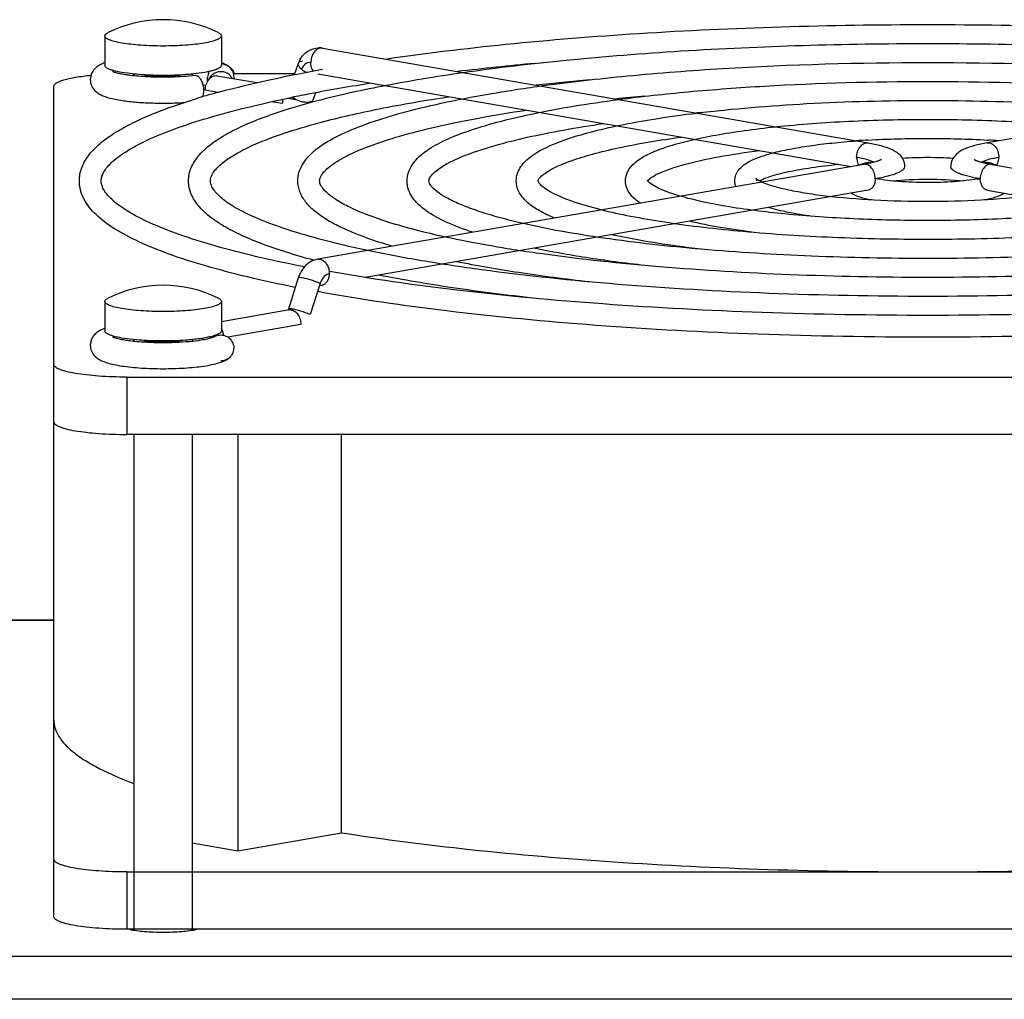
# Model space of a CAD drawing. Extents: x -1509 to 1181, y 8 to 1681.
# Tile 30 of 74: x -650 to -582, y 1061 to 1128. Entities that reach past the tile are written whole.
import ezdxf

# ---------------------------------------------------------------- set-up
doc = ezdxf.new("R2010")
doc.units = 0
doc.header["$LTSCALE"] = 65.395
doc.layers.get('0').update_dxf_attribs({"linetype": 'CONTINUOUS'})

msp = doc.modelspace()

# ---------------------------------------------------------------- linework, layer by layer
at = {"color": 6, "linetype": 'CONTINUOUS'}
for p, q in [((-644.072, 1126.891), (-644.072, 1124.872)), ((-636.072, 1126.891), (-636.072, 1124.872)), ((-629.137, 1126.053), (-591.661, 1119.545)), ((-546.007, 1126.053), (-583.483, 1119.545)), ((-631.058, 1124.233), (-630.779, 1125.013)), ((-642.072, 1124.271), (-642.072, 1124.17)), ((-638.072, 1124.271), (-638.072, 1124.17)), ((-635.239, 1124.303), (-631.033, 1124.303)), ((-629.445, 1124.28), (-592.832, 1117.922)), ((-629.269, 1124.575), (-629.12, 1124.602)), ((-640.108, 1124.075), (-640.072, 1124.075)), ((-636.382, 1124.16), (-633.63, 1123.682)), ((-647.572, 1066.419), (-647.572, 1123.435)), ((-629.762, 1122.508), (-629.591, 1122.988)), ((-637.837, 1122.571), (-637.754, 1122.596)), ((-591.969, 1118.072), (-629.445, 1111.564)), ((-583.175, 1118.072), (-545.699, 1111.564)), ((-591.661, 1116.299), (-626.2, 1110.301)), ((-583.483, 1116.299), (-548.944, 1110.301)), ((-630.789, 1110.272), (-631.468, 1108.137)), ((-644.072, 1108.658), (-644.072, 1106.639)), ((-636.072, 1108.658), (-636.072, 1106.639)), ((-631.404, 1108.073), (-636.072, 1107.262)), ((-642.072, 1106.038), (-642.072, 1105.938)), ((-638.072, 1106.038), (-638.072, 1105.937)), ((-642.572, 1103.465), (-532.572, 1103.465)), ((-532.572, 1099.526), (-642.572, 1099.526)), ((-642.072, 1099.526), (-642.072, 1065.55)), ((-638.072, 1099.526), (-638.072, 1065.55)), ((-634.948, 1099.526), (-634.948, 1070.945)), ((-627.824, 1072.182), (-627.824, 1099.526)), ((-711.572, 1086.792), (-647.572, 1086.792)), ((-634.948, 1070.945), (-627.824, 1072.182)), ((-638.072, 1071.487), (-634.948, 1070.945)), ((-642.572, 1069.49), (-532.572, 1069.49))]:
    msp.add_line(p, q, dxfattribs=at)
at = {"color": 2, "linetype": 'CONTINUOUS'}
for p, q in [((-637.012, 1123.777), (-637.012, 1124.05)), ((-635.212, 1124.091), (-635.212, 1123.957)), ((-636.304, 1123.012), (-637.172, 1123.163)), ((-631.887, 1122.245), (-632.622, 1122.372)), ((-631.483, 1122.617), (-630.983, 1122.53)), ((-629.295, 1109.889), (-629.974, 1107.754)), ((-631.218, 1108.064), (-631.193, 1108.141)), ((-630.614, 1107.075), (-635.627, 1106.205)), ((-636.097, 1106.565), (-635.974, 1106.587)), ((-532.572, 1065.55), (-642.572, 1065.55))]:
    msp.add_line(p, q, dxfattribs=at)
at = {"color": 9, "linetype": 'CONTINUOUS'}
for p, q in [((-642.572, 1103.465), (-642.572, 1099.526)), ((-647.572, 1086.747), (-713.918, 1086.747)), ((-642.572, 1069.49), (-642.572, 1065.55)), ((-711.572, 1063.697), (-512.572, 1063.697)), ((-512.572, 1060.743), (-711.572, 1060.743))]:
    msp.add_line(p, q, dxfattribs=at)
at = {"color": 6, "linetype": 'CONTINUOUS'}
for centre, radius, start, end in [((-640.072, 1119.505), 8.5, 63.63261, 116.36739), ((-629.379, 1124.661), 1.413, 80.13575, 90.56328), ((-637.134, 1122.099), 3.129, 69.03947, 70.1431), ((-629.045, 1124.396), 1.841, 151.77575, 160.39777), ((-629.121, 1124.435), 1.755, 151.05076, 151.70909), ((-595.625, 919.225), 206.645, 95.25109, 96.73673), ((-636.073, 1124.092), 0.861, 359.92242, 55.42903), ((-607.519, 1005.048), 119.989, 98.74869, 100.78796), ((-593.96, 939.008), 185.63, 95.2058, 96.33804), ((-622.706, 1073.174), 51.662, 105.01268, 106.93454), ((-638.475, 1116.86), 6.742, 78.52684, 80.25139), ((-611.375, 1025.437), 99.239, 100.80416, 101.55002), ((-592.309, 958.629), 164.776, 95.11178, 95.81396), ((-590.7, 978.115), 144.051, 94.9626, 95.08974), ((-588.142, 1060.354), 59.49, 93.40295, 94.17179), ((-587.05, 1059.619), 60.226, 85.83343, 86.59213), ((-590.406, 1112.334), 6.005, 103.81909, 105.7893), ((-584.775, 1112.194), 6.15, 74.42006, 76.30614), ((-585.732, 1126.1), 9.173, 279.95387, 280.69445), ((-640.072, 1101.272), 8.5, 63.63261, 116.36739), ((-643.008, 1103.86), 3.135, 109.84814, 110.17912), ((-640.072, 1128.538), 22.696, 269.58875, 270.25368)]:
    msp.add_arc(centre, radius, start, end, dxfattribs=at)
at = {"color": 2, "linetype": 'CONTINUOUS'}
for centre, radius, start, end in [((-640.595, 1139.004), 14.807, 263.97256, 264.19596), ((-639.548, 1139.004), 14.807, 275.80404, 276.02744), ((-640.072, 1135.612), 11.482, 269.2171, 270.7829), ((-630.605, 1122.243), 1.282, 166.63915, 179.93254), ((-627.987, 1109.473), 1.373, 158.4974, 162.37848), ((-629.212, 1110.221), 0.437, 275.903, 279.85542), ((-631.329, 1107.641), 0.438, 99.85852, 103.97436), ((-631.329, 1107.637), 0.442, 87.8903, 99.803), ((-637.035, 1106.215), 1.124, 23.92205, 31.01391), ((-640.595, 1120.771), 14.807, 263.97256, 264.19596), ((-639.548, 1120.771), 14.807, 275.80404, 276.02744), ((-638.921, 1106.376), 1.622, 347.93372, 351.49197), ((-637.78, 1110.226), 4.105, 283.7478, 285.91048), ((-636.142, 1105.477), 0.878, 116.80349, 121.22119), ((-637.189, 1106.155), 1.29, 7.74162, 10.48749), ((-640.072, 1117.379), 11.482, 269.2171, 270.7829), ((-636.073, 1105.449), 0.861, 304.56969, 0.07762)]:
    msp.add_arc(centre, radius, start, end, dxfattribs=at)
at = {"color": 6, "linetype": 'CONTINUOUS'}
for points, knots in [([(-624.815, 1125.303), (-622.068, 1125.706), (-616.27, 1126.401), (-607.204, 1127.127), (-597.54, 1127.572), (-587.572, 1127.723), (-577.604, 1127.572), (-567.94, 1127.127), (-558.874, 1126.401), (-553.076, 1125.706), (-550.329, 1125.303)], [0, 0, 0, 0, 0.111516, 0.234446, 0.365225, 0.5, 0.634775, 0.765554, 0.888484, 1, 1, 1, 1]), ([(-644.072, 1126.891), (-644.072, 1126.934), (-644.028, 1127.004), (-643.94, 1127.07), (-643.881, 1127.104), (-643.847, 1127.12)], [0, 0, 0, 0, 0.388933, 0.661387, 1, 1, 1, 1]), ([(-636.297, 1127.12), (-636.263, 1127.104), (-636.204, 1127.07), (-636.116, 1127.004), (-636.072, 1126.934), (-636.072, 1126.891)], [0, 0, 0, 0, 0.338613, 0.611067, 1, 1, 1, 1]), ([(-640.072, 1126.196), (-640.582, 1126.196), (-641.325, 1126.22), (-642.267, 1126.305), (-642.867, 1126.388), (-643.361, 1126.489), (-643.695, 1126.588), (-643.893, 1126.682), (-644.008, 1126.756), (-644.072, 1126.839), (-644.072, 1126.891)], [0, 0, 0, 0, 0.368681, 0.535858, 0.683237, 0.805629, 0.899182, 0.934564, 0.962501, 1, 1, 1, 1]), ([(-636.072, 1126.891), (-636.072, 1126.839), (-636.136, 1126.756), (-636.251, 1126.682), (-636.449, 1126.588), (-636.783, 1126.489), (-637.277, 1126.388), (-637.876, 1126.305), (-638.819, 1126.22), (-639.561, 1126.196), (-640.072, 1126.196)], [0, 0, 0, 0, 0.037499, 0.065436, 0.100818, 0.194371, 0.316763, 0.464142, 0.631319, 1, 1, 1, 1]), ([(-619.49, 1124.378), (-617.124, 1124.717), (-612.142, 1125.301), (-604.364, 1125.912), (-596.093, 1126.286), (-587.572, 1126.412), (-579.051, 1126.286), (-570.78, 1125.912), (-563.002, 1125.301), (-558.02, 1124.717), (-555.654, 1124.378)], [0, 0, 0, 0, 0.11202, 0.235032, 0.365595, 0.5, 0.634405, 0.764969, 0.88798, 1, 1, 1, 1]), ([(-630.657, 1125.284), (-630.532, 1125.51), (-630.174, 1125.914), (-629.65, 1126.071), (-629.393, 1126.074)], [0, 0, 0, 0, 0.501928, 1, 1, 1, 1]), ([(-644.071, 1125.043), (-644.18, 1125.004), (-644.4, 1124.911), (-644.721, 1124.7), (-644.996, 1124.359), (-645.072, 1124.049), (-645.072, 1123.887)], [0, 0, 0, 0, 0.213162, 0.437875, 0.702412, 1, 1, 1, 1]), ([(-635.584, 1124.801), (-635.69, 1124.874), (-635.856, 1124.941), (-636.026, 1124.957), (-636.07, 1124.958)], [0, 0, 0, 0, 0.747509, 1, 1, 1, 1]), ([(-635.584, 1124.801), (-635.618, 1124.825), (-635.755, 1124.911), (-635.903, 1124.978), (-636.015, 1125.021)], [0, 0, 0, 0, 0.25652, 1, 1, 1, 1]), ([(-614.158, 1123.452), (-612.174, 1123.727), (-608.01, 1124.2), (-599.15, 1124.877), (-587.572, 1125.197), (-575.994, 1124.877), (-567.134, 1124.2), (-562.97, 1123.727), (-560.986, 1123.452)], [0, 0, 0, 0, 0.11269, 0.235816, 0.5, 0.764184, 0.88731, 1, 1, 1, 1]), ([(-643.546, 1124.461), (-643.551, 1124.463), (-643.498, 1124.436), (-643.47, 1124.43), (-643.351, 1124.387), (-643.222, 1124.354), (-643.054, 1124.314), (-642.863, 1124.278), (-642.65, 1124.242), (-642.328, 1124.197), (-641.888, 1124.149), (-641.324, 1124.108), (-640.725, 1124.082), (-640.316, 1124.076), (-640.108, 1124.075)], [0, 0, 0, 0, 0.00423, 0.023819, 0.055299, 0.096414, 0.145665, 0.20198, 0.264506, 0.332517, 0.482413, 0.646777, 0.820879, 1, 1, 1, 1]), ([(-636.088, 1123.073), (-635.025, 1123.359), (-632.761, 1123.903), (-630.476, 1124.356), (-629.269, 1124.575)], [0, 0, 0, 0, 0.472777, 1, 1, 1, 1]), ([(-635.394, 1124.643), (-635.405, 1124.655), (-635.45, 1124.697), (-635.497, 1124.737), (-635.533, 1124.765)], [0, 0, 0, 0, 0.258242, 1, 1, 1, 1]), ([(-635.16, 1124.304), (-635.175, 1124.338), (-635.237, 1124.461), (-635.322, 1124.572), (-635.394, 1124.643)], [0, 0, 0, 0, 0.264232, 1, 1, 1, 1]), ([(-629.735, 1122.381), (-628.186, 1122.796), (-624.784, 1123.549), (-621.348, 1124.112), (-619.49, 1124.378)], [0, 0, 0, 0, 0.460664, 1, 1, 1, 1]), ([(-647.572, 1123.435), (-647.572, 1123.53), (-647.409, 1123.67), (-647.166, 1123.783), (-646.867, 1123.885), (-646.498, 1123.976), (-645.878, 1124.095), (-645.378, 1124.157), (-645.026, 1124.191)], [0, 0, 0, 0, 0.104687, 0.192698, 0.307069, 0.447075, 0.610955, 1, 1, 1, 1]), ([(-645.072, 1123.887), (-645.072, 1123.74), (-645.009, 1123.457), (-644.776, 1123.13), (-644.492, 1122.917), (-644.093, 1122.723), (-643.515, 1122.561), (-642.718, 1122.424), (-641.787, 1122.329), (-640.76, 1122.277), (-639.693, 1122.27), (-638.975, 1122.297), (-638.621, 1122.319)], [0, 0, 0, 0, 0.06176, 0.117781, 0.165773, 0.209803, 0.30388, 0.417411, 0.550571, 0.697609, 0.850392, 1, 1, 1, 1]), ([(-640.072, 1124.075), (-639.88, 1124.075), (-639.155, 1124.085), (-638.43, 1124.128), (-637.901, 1124.189)], [0, 0, 0, 0, 0.265005, 1, 1, 1, 1]), ([(-608.813, 1122.524), (-607.215, 1122.735), (-603.871, 1123.098), (-596.793, 1123.618), (-587.572, 1123.865), (-578.351, 1123.618), (-571.272, 1123.098), (-567.929, 1122.735), (-566.331, 1122.524)], [0, 0, 0, 0, 0.113603, 0.236875, 0.5, 0.763125, 0.886397, 1, 1, 1, 1]), ([(-630.822, 1116.937), (-630.822, 1117.152), (-630.751, 1117.586), (-630.458, 1118.18), (-630.024, 1118.711), (-629.246, 1119.381), (-627.949, 1120.129), (-626.028, 1120.912), (-623.659, 1121.642), (-620.856, 1122.319), (-617.642, 1122.936), (-615.36, 1123.286), (-614.158, 1123.452)], [0, 0, 0, 0, 0.034462, 0.069106, 0.105037, 0.143633, 0.233197, 0.343335, 0.475678, 0.630071, 0.805411, 1, 1, 1, 1]), ([(-645.822, 1116.937), (-645.822, 1117.241), (-645.703, 1117.864), (-645.22, 1118.704), (-644.5, 1119.456), (-643.571, 1120.147), (-642.436, 1120.799), (-640.533, 1121.683), (-638.957, 1122.227), (-637.837, 1122.571)], [0, 0, 0, 0, 0.088495, 0.179882, 0.278653, 0.389554, 0.515757, 0.659081, 1, 1, 1, 1]), ([(-644.322, 1116.937), (-644.322, 1117.023), (-644.297, 1117.211), (-644.177, 1117.506), (-643.963, 1117.832), (-643.484, 1118.351), (-642.567, 1119.021), (-641.104, 1119.793), (-639.208, 1120.562), (-636.9, 1121.311), (-634.204, 1122.029), (-632.271, 1122.457), (-631.245, 1122.667)], [0, 0, 0, 0, 0.017426, 0.038187, 0.06416, 0.096448, 0.181335, 0.293527, 0.432462, 0.597277, 0.786887, 1, 1, 1, 1]), ([(-638.322, 1116.937), (-638.322, 1117.244), (-638.187, 1117.873), (-637.654, 1118.701), (-636.875, 1119.425), (-635.878, 1120.086), (-634.661, 1120.708), (-633.221, 1121.301), (-631.557, 1121.869), (-630.366, 1122.212), (-629.735, 1122.381)], [0, 0, 0, 0, 0.08589, 0.174641, 0.271446, 0.381608, 0.508341, 0.653306, 0.817172, 1, 1, 1, 1]), ([(-634.934, 1118.87), (-634.585, 1119.064), (-633.802, 1119.445), (-631.937, 1120.189), (-629.062, 1121.053), (-625.018, 1121.966), (-622.054, 1122.475), (-620.457, 1122.719)], [0, 0, 0, 0, 0.079718, 0.173321, 0.400456, 0.677616, 1, 1, 1, 1]), ([(-623.322, 1116.937), (-623.322, 1117.132), (-623.257, 1117.524), (-622.989, 1118.055), (-622.599, 1118.521), (-621.91, 1119.1), (-620.773, 1119.739), (-619.098, 1120.403), (-617.04, 1121.018), (-614.608, 1121.584), (-611.826, 1122.098), (-609.852, 1122.387), (-608.813, 1122.524)], [0, 0, 0, 0, 0.035925, 0.071686, 0.108298, 0.147258, 0.237, 0.346932, 0.478822, 0.632512, 0.806835, 1, 1, 1, 1]), ([(-603.446, 1121.592), (-600.937, 1121.898), (-595.648, 1122.326), (-587.572, 1122.534), (-579.496, 1122.326), (-574.207, 1121.898), (-571.698, 1121.592)], [0, 0, 0, 0, 0.238404, 0.5, 0.761596, 1, 1, 1, 1]), ([(-629.322, 1116.937), (-629.322, 1117.078), (-629.213, 1117.331), (-628.949, 1117.651), (-628.591, 1117.966), (-628.103, 1118.301), (-627.212, 1118.799), (-625.78, 1119.402), (-623.705, 1120.069), (-621.2, 1120.704), (-618.3, 1121.293), (-616.233, 1121.633), (-615.14, 1121.796)], [0, 0, 0, 0, 0.027454, 0.050497, 0.081323, 0.119889, 0.166027, 0.280233, 0.422486, 0.591145, 0.784355, 1, 1, 1, 1]), ([(-615.822, 1116.937), (-615.822, 1117.113), (-615.762, 1117.463), (-615.519, 1117.932), (-615.17, 1118.333), (-614.569, 1118.821), (-613.59, 1119.349), (-612.159, 1119.893), (-610.408, 1120.392), (-608.345, 1120.849), (-605.991, 1121.258), (-604.323, 1121.485), (-603.446, 1121.592)], [0, 0, 0, 0, 0.037987, 0.075325, 0.112834, 0.152256, 0.242196, 0.351849, 0.483147, 0.635904, 0.808837, 1, 1, 1, 1]), ([(-598.03, 1120.652), (-596.358, 1120.828), (-592.873, 1121.08), (-587.572, 1121.202), (-582.271, 1121.08), (-578.786, 1120.828), (-577.114, 1120.652)], [0, 0, 0, 0, 0.240861, 0.499999, 0.759137, 1, 1, 1, 1]), ([(-621.822, 1116.937), (-621.822, 1117.032), (-621.736, 1117.211), (-621.535, 1117.45), (-621.241, 1117.703), (-620.834, 1117.977), (-620.081, 1118.389), (-618.865, 1118.889), (-617.102, 1119.444), (-614.971, 1119.97), (-612.504, 1120.458), (-610.747, 1120.738), (-609.818, 1120.872)], [0, 0, 0, 0, 0.021913, 0.043276, 0.073138, 0.111257, 0.157334, 0.27224, 0.415939, 0.586533, 0.781979, 1, 1, 1, 1]), ([(-608.322, 1116.937), (-608.322, 1117.095), (-608.266, 1117.407), (-608.044, 1117.814), (-607.734, 1118.15), (-607.218, 1118.545), (-606.394, 1118.962), (-605.201, 1119.384), (-603.749, 1119.766), (-602.047, 1120.11), (-600.114, 1120.412), (-598.747, 1120.576), (-598.03, 1120.652)], [0, 0, 0, 0, 0.041133, 0.080767, 0.119528, 0.159533, 0.249663, 0.358936, 0.489475, 0.640972, 0.8119, 1, 1, 1, 1]), ([(-614.322, 1116.937), (-614.322, 1116.95), (-614.311, 1116.997), (-614.202, 1117.181), (-613.824, 1117.508), (-613.072, 1117.928), (-611.95, 1118.376), (-610.495, 1118.817), (-607.984, 1119.413), (-605.938, 1119.747), (-604.486, 1119.946)], [0, 0, 0, 0, 0.003575, 0.01358, 0.060752, 0.144214, 0.260263, 0.406199, 0.579732, 1, 1, 1, 1]), ([(-600.822, 1116.937), (-600.822, 1117.081), (-600.767, 1117.36), (-600.557, 1117.709), (-600.279, 1117.979), (-599.84, 1118.277), (-599.158, 1118.579), (-598.184, 1118.876), (-597.01, 1119.137), (-595.646, 1119.363), (-594.111, 1119.551), (-593.032, 1119.645), (-592.47, 1119.686)], [0, 0, 0, 0, 0.04637, 0.089548, 0.130028, 0.170679, 0.260918, 0.369898, 0.499768, 0.649716, 0.817492, 1, 1, 1, 1]), ([(-591.673, 1119.739), (-590.308, 1119.82), (-587.572, 1119.895), (-584.836, 1119.82), (-583.47, 1119.739)], [0, 0, 0, 0, 0.500001, 1, 1, 1, 1]), ([(-591.661, 1119.545), (-591.365, 1119.494), (-590.828, 1119.384), (-590.195, 1119.181), (-589.765, 1118.956), (-589.469, 1118.722), (-589.224, 1118.377), (-589.157, 1118.078), (-589.157, 1117.922)], [0, 0, 0, 0, 0.278054, 0.508239, 0.614265, 0.726297, 0.855348, 1, 1, 1, 1]), ([(-583.483, 1119.545), (-583.779, 1119.494), (-584.315, 1119.384), (-584.949, 1119.181), (-585.378, 1118.956), (-585.675, 1118.722), (-585.92, 1118.377), (-585.987, 1118.078), (-585.987, 1117.922)], [0, 0, 0, 0, 0.278054, 0.508239, 0.614265, 0.726297, 0.855348, 1, 1, 1, 1]), ([(-636.822, 1116.937), (-636.822, 1117.238), (-636.563, 1117.638), (-636.163, 1118.034), (-635.675, 1118.432), (-635.246, 1118.697), (-634.934, 1118.87)], [0, 0, 0, 0, 0.324337, 0.457628, 0.614799, 1, 1, 1, 1]), ([(-606.712, 1117.034), (-606.613, 1117.124), (-606.332, 1117.311), (-605.796, 1117.571), (-605.067, 1117.842), (-603.771, 1118.226), (-601.775, 1118.648), (-600.07, 1118.899), (-599.13, 1119.016)], [0, 0, 0, 0, 0.050907, 0.127188, 0.226052, 0.345595, 0.640523, 1, 1, 1, 1]), ([(-590.761, 1118.399), (-590.758, 1118.402), (-590.745, 1118.411), (-590.761, 1118.402), (-590.776, 1118.393), (-590.81, 1118.376), (-590.854, 1118.356), (-590.911, 1118.333), (-590.978, 1118.309), (-591.087, 1118.272), (-591.245, 1118.226), (-591.46, 1118.172), (-591.704, 1118.12), (-591.878, 1118.088), (-591.969, 1118.072)], [0, 0, 0, 0, 0.011181, 0.014852, 0.031671, 0.060037, 0.09868, 0.146488, 0.202656, 0.266467, 0.414905, 0.588318, 0.78402, 1, 1, 1, 1]), ([(-591.841, 1118.165), (-591.803, 1118.174), (-591.644, 1118.212), (-591.485, 1118.245), (-591.363, 1118.267)], [0, 0, 0, 0, 0.238548, 1, 1, 1, 1]), ([(-589.323, 1118.502), (-588.74, 1118.539), (-587.572, 1118.572), (-586.403, 1118.539), (-585.82, 1118.502)], [0, 0, 0, 0, 0.5, 1, 1, 1, 1]), ([(-584.382, 1118.399), (-584.386, 1118.402), (-584.398, 1118.411), (-584.383, 1118.402), (-584.368, 1118.393), (-584.334, 1118.376), (-584.29, 1118.356), (-584.233, 1118.333), (-584.166, 1118.309), (-584.057, 1118.272), (-583.899, 1118.226), (-583.684, 1118.172), (-583.439, 1118.12), (-583.266, 1118.088), (-583.175, 1118.072)], [0, 0, 0, 0, 0.011181, 0.014852, 0.031671, 0.060037, 0.09868, 0.146488, 0.202656, 0.266467, 0.414905, 0.588318, 0.78402, 1, 1, 1, 1]), ([(-583.781, 1118.267), (-583.74, 1118.26), (-583.586, 1118.23), (-583.432, 1118.197), (-583.319, 1118.169)], [0, 0, 0, 0, 0.261106, 1, 1, 1, 1]), ([(-599.125, 1116.937), (-599.018, 1116.995), (-598.761, 1117.111), (-598.101, 1117.344), (-597.022, 1117.61), (-595.474, 1117.877), (-594.329, 1118.013), (-593.71, 1118.075)], [0, 0, 0, 0, 0.065676, 0.151931, 0.377631, 0.664115, 1, 1, 1, 1]), ([(-592.383, 1118), (-592.356, 1118.011), (-592.243, 1118.052), (-592.128, 1118.087), (-592.04, 1118.112)], [0, 0, 0, 0, 0.240444, 1, 1, 1, 1]), ([(-583.123, 1118.118), (-583.091, 1118.109), (-582.97, 1118.074), (-582.85, 1118.034), (-582.762, 1118.001)], [0, 0, 0, 0, 0.260651, 1, 1, 1, 1]), ([(-630.998, 1109.628), (-632.09, 1109.845), (-634.151, 1110.289), (-637.039, 1111.04), (-639.54, 1111.836), (-641.644, 1112.674), (-643.348, 1113.563), (-644.663, 1114.522), (-645.44, 1115.469), (-645.766, 1116.296), (-645.822, 1116.725), (-645.822, 1116.937)], [0, 0, 0, 0, 0.192403, 0.364617, 0.515893, 0.64604, 0.755772, 0.847444, 0.926238, 0.963256, 1, 1, 1, 1]), ([(-630.365, 1111.032), (-631.455, 1111.245), (-633.511, 1111.68), (-636.382, 1112.413), (-638.842, 1113.181), (-640.868, 1113.973), (-642.434, 1114.77), (-643.419, 1115.465), (-643.934, 1116.006), (-644.166, 1116.346), (-644.295, 1116.652), (-644.322, 1116.849), (-644.322, 1116.937)], [0, 0, 0, 0, 0.213135, 0.402944, 0.568033, 0.707235, 0.819614, 0.904535, 0.936755, 0.962537, 0.982984, 1, 1, 1, 1]), ([(-629.719, 1111.489), (-630.351, 1111.659), (-631.544, 1112.002), (-633.211, 1112.57), (-634.654, 1113.164), (-635.874, 1113.786), (-636.872, 1114.447), (-637.653, 1115.172), (-638.187, 1116), (-638.322, 1116.63), (-638.322, 1116.937)], [0, 0, 0, 0, 0.182871, 0.346773, 0.491763, 0.618507, 0.728665, 0.825445, 0.914156, 1, 1, 1, 1]), ([(-626.036, 1112.156), (-626.89, 1112.337), (-628.496, 1112.704), (-630.734, 1113.317), (-632.646, 1113.955), (-634.213, 1114.606), (-635.414, 1115.255), (-636.161, 1115.813), (-636.544, 1116.239), (-636.747, 1116.551), (-636.822, 1116.795), (-636.822, 1116.937)], [0, 0, 0, 0, 0.215069, 0.406209, 0.572136, 0.711736, 0.824042, 0.908278, 0.939832, 0.964805, 1, 1, 1, 1]), ([(-624.334, 1112.452), (-625.232, 1112.715), (-626.497, 1113.132), (-628.03, 1113.815), (-628.949, 1114.322), (-629.709, 1114.866), (-630.308, 1115.468), (-630.719, 1116.16), (-630.822, 1116.681), (-630.822, 1116.937)], [0, 0, 0, 0, 0.336678, 0.47849, 0.603687, 0.714288, 0.813843, 0.907645, 1, 1, 1, 1]), ([(-620.703, 1113.082), (-621.393, 1113.233), (-622.69, 1113.54), (-624.494, 1114.05), (-626.032, 1114.578), (-627.286, 1115.115), (-628.24, 1115.644), (-628.826, 1116.093), (-629.12, 1116.428), (-629.268, 1116.66), (-629.322, 1116.836), (-629.322, 1116.937)], [0, 0, 0, 0, 0.217883, 0.411254, 0.578814, 0.719381, 0.83181, 0.91501, 0.945433, 0.968896, 1, 1, 1, 1]), ([(-618.823, 1113.409), (-619.438, 1113.613), (-620.537, 1114.025), (-621.779, 1114.686), (-622.531, 1115.287), (-622.957, 1115.769), (-623.25, 1116.321), (-623.322, 1116.733), (-623.322, 1116.937)], [0, 0, 0, 0, 0.321412, 0.581631, 0.693342, 0.797385, 0.898558, 1, 1, 1, 1]), ([(-615.357, 1114.011), (-615.884, 1114.132), (-616.872, 1114.378), (-618.245, 1114.785), (-619.409, 1115.202), (-620.353, 1115.623), (-621.06, 1116.032), (-621.487, 1116.37), (-621.693, 1116.614), (-621.787, 1116.767), (-621.822, 1116.877), (-621.822, 1116.937)], [0, 0, 0, 0, 0.222465, 0.419472, 0.589683, 0.731784, 0.844338, 0.925746, 0.954315, 0.975328, 1, 1, 1, 1]), ([(-613.193, 1114.387), (-613.545, 1114.531), (-614.186, 1114.829), (-615.023, 1115.376), (-615.545, 1115.953), (-615.78, 1116.494), (-615.822, 1116.789), (-615.822, 1116.937)], [0, 0, 0, 0, 0.295313, 0.546419, 0.772581, 0.885178, 1, 1, 1, 1]), ([(-609.987, 1114.943), (-610.672, 1115.115), (-611.627, 1115.385), (-612.772, 1115.826), (-613.407, 1116.129), (-613.871, 1116.414), (-614.159, 1116.66), (-614.291, 1116.83), (-614.322, 1116.916), (-614.322, 1116.937)], [0, 0, 0, 0, 0.43518, 0.610457, 0.755387, 0.867976, 0.945668, 0.987, 1, 1, 1, 1]), ([(-607.3, 1115.41), (-607.435, 1115.497), (-607.69, 1115.685), (-608.022, 1116.029), (-608.261, 1116.449), (-608.322, 1116.773), (-608.322, 1116.937)], [0, 0, 0, 0, 0.252597, 0.495416, 0.74289, 1, 1, 1, 1]), ([(-606.782, 1116.912), (-606.79, 1116.92), (-606.802, 1116.936), (-606.815, 1116.951), (-606.83, 1116.983), (-606.822, 1116.957), (-606.822, 1116.947), (-606.822, 1116.937)], [0, 0, 0, 0, 0.28106, 0.484326, 0.670825, 0.744064, 1, 1, 1, 1]), ([(-606.805, 1116.935), (-606.8, 1116.942), (-606.772, 1116.977), (-606.739, 1117.009), (-606.712, 1117.034)], [0, 0, 0, 0, 0.182251, 1, 1, 1, 1]), ([(-604.563, 1115.885), (-604.85, 1115.969), (-605.363, 1116.134), (-606.028, 1116.406), (-606.487, 1116.658), (-606.714, 1116.832), (-606.782, 1116.912)], [0, 0, 0, 0, 0.363106, 0.656269, 0.872231, 1, 1, 1, 1]), ([(-600.752, 1116.546), (-600.764, 1116.577), (-600.804, 1116.703), (-600.822, 1116.837), (-600.822, 1116.937)], [0, 0, 0, 0, 0.244542, 1, 1, 1, 1]), ([(-599.327, 1117.069), (-599.336, 1117.076), (-599.351, 1117.091), (-599.358, 1117.096), (-599.368, 1117.108), (-599.365, 1117.103), (-599.358, 1117.093), (-599.347, 1117.071), (-599.335, 1117.036), (-599.325, 1116.99), (-599.322, 1116.956), (-599.322, 1116.937)], [0, 0, 0, 0, 0.140207, 0.219676, 0.235017, 0.236431, 0.286365, 0.39468, 0.556647, 0.761776, 1, 1, 1, 1]), ([(-598.966, 1116.858), (-599.043, 1116.894), (-599.168, 1116.958), (-599.285, 1117.034), (-599.327, 1117.069)], [0, 0, 0, 0, 0.608743, 1, 1, 1, 1]), ([(-576.178, 1116.858), (-576.407, 1116.752), (-576.969, 1116.554), (-577.952, 1116.306), (-579.177, 1116.078), (-581.179, 1115.802), (-584, 1115.576), (-587.572, 1115.485), (-591.143, 1115.576), (-593.965, 1115.802), (-595.966, 1116.078), (-597.191, 1116.306), (-598.174, 1116.554), (-598.737, 1116.752), (-598.966, 1116.858)], [0, 0, 0, 0, 0.032825, 0.077352, 0.131886, 0.194927, 0.340265, 0.499998, 0.659732, 0.80507, 0.868112, 0.922646, 0.967174, 1, 1, 1, 1]), ([(-584.146, 1117.065), (-584.674, 1116.973), (-585.846, 1116.853), (-587.655, 1116.798), (-589.449, 1116.863), (-590.601, 1116.99), (-591.114, 1117.087)], [0, 0, 0, 0, 0.230059, 0.504118, 0.776098, 1, 1, 1, 1]), ([(-590.051, 1116.937), (-589.228, 1117.022), (-587.572, 1117.089), (-585.916, 1117.022), (-585.093, 1116.937)], [0, 0, 0, 0, 0.499998, 1, 1, 1, 1]), ([(-570.581, 1115.885), (-571.048, 1115.748), (-572.08, 1115.493), (-574.467, 1115.039), (-577.968, 1114.603), (-582.603, 1114.286), (-587.572, 1114.177), (-592.541, 1114.286), (-597.175, 1114.603), (-600.677, 1115.039), (-603.064, 1115.493), (-604.096, 1115.748), (-604.563, 1115.885)], [0, 0, 0, 0, 0.042707, 0.093046, 0.212929, 0.351616, 0.5, 0.648384, 0.787071, 0.906954, 0.957293, 1, 1, 1, 1]), ([(-591.459, 1115.625), (-591.718, 1115.676), (-592.189, 1115.787), (-592.644, 1115.973), (-592.828, 1116.095)], [0, 0, 0, 0, 0.545417, 1, 1, 1, 1]), ([(-582.316, 1116.095), (-582.499, 1115.973), (-582.954, 1115.787), (-583.426, 1115.676), (-583.685, 1115.625)], [0, 0, 0, 0, 0.454577, 1, 1, 1, 1]), ([(-565.157, 1114.943), (-565.824, 1114.776), (-567.263, 1114.464), (-570.504, 1113.912), (-575.13, 1113.383), (-581.164, 1112.998), (-587.572, 1112.867), (-593.98, 1112.998), (-600.014, 1113.383), (-604.64, 1113.912), (-607.881, 1114.464), (-609.32, 1114.776), (-609.987, 1114.943)], [0, 0, 0, 0, 0.045733, 0.09793, 0.218613, 0.355212, 0.5, 0.644788, 0.781387, 0.90207, 0.954267, 1, 1, 1, 1]), ([(-595.495, 1114.501), (-596.05, 1114.578), (-597.067, 1114.743), (-598.072, 1114.975), (-598.523, 1115.107)], [0, 0, 0, 0, 0.543743, 1, 1, 1, 1]), ([(-599.351, 1113.375), (-600.175, 1113.478), (-601.71, 1113.699), (-603.232, 1114), (-603.932, 1114.168)], [0, 0, 0, 0, 0.535791, 1, 1, 1, 1]), ([(-559.786, 1114.011), (-560.644, 1113.813), (-562.477, 1113.444), (-566.551, 1112.791), (-572.29, 1112.165), (-579.721, 1111.711), (-587.572, 1111.557), (-595.423, 1111.711), (-602.854, 1112.165), (-608.593, 1112.791), (-612.667, 1113.444), (-614.5, 1113.813), (-615.357, 1114.011)], [0, 0, 0, 0, 0.047247, 0.100379, 0.221468, 0.357019, 0.5, 0.64298, 0.778531, 0.89962, 0.952753, 1, 1, 1, 1]), ([(-554.44, 1113.082), (-555.485, 1112.854), (-557.706, 1112.426), (-562.604, 1111.672), (-569.451, 1110.949), (-578.276, 1110.425), (-587.572, 1110.247), (-596.868, 1110.425), (-605.693, 1110.949), (-612.54, 1111.672), (-617.438, 1112.426), (-619.659, 1112.854), (-620.703, 1113.082)], [0, 0, 0, 0, 0.048159, 0.101857, 0.223192, 0.35811, 0.5, 0.64189, 0.776808, 0.898143, 0.951841, 1, 1, 1, 1]), ([(-603.162, 1112.248), (-604.255, 1112.378), (-606.304, 1112.657), (-608.339, 1113.031), (-609.284, 1113.238)], [0, 0, 0, 0, 0.532272, 1, 1, 1, 1]), ([(-549.107, 1112.156), (-550.337, 1111.897), (-552.943, 1111.411), (-558.661, 1110.554), (-566.612, 1109.733), (-576.831, 1109.138), (-587.572, 1108.937), (-598.313, 1109.138), (-608.532, 1109.733), (-616.483, 1110.554), (-622.201, 1111.411), (-624.807, 1111.897), (-626.036, 1112.156)], [0, 0, 0, 0, 0.04877, 0.102846, 0.224345, 0.35884, 0.5, 0.64116, 0.775655, 0.897154, 0.95123, 1, 1, 1, 1]), ([(-606.988, 1111.126), (-608.344, 1111.281), (-610.896, 1111.619), (-613.431, 1112.066), (-614.615, 1112.313)], [0, 0, 0, 0, 0.530243, 1, 1, 1, 1]), ([(-629.445, 1111.564), (-629.602, 1111.537), (-629.91, 1111.428), (-630.434, 1111.032), (-630.69, 1110.585), (-630.789, 1110.272)], [0, 0, 0, 0, 0.245411, 0.49315, 1, 1, 1, 1]), ([(-610.807, 1110.003), (-612.425, 1110.185), (-615.479, 1110.58), (-618.515, 1111.102), (-619.936, 1111.389)], [0, 0, 0, 0, 0.528964, 1, 1, 1, 1]), ([(-546.509, 1110.71), (-549.406, 1110.193), (-555.65, 1109.311), (-565.557, 1108.395), (-576.341, 1107.829), (-587.572, 1107.638), (-598.803, 1107.829), (-609.587, 1108.395), (-619.494, 1109.311), (-625.737, 1110.193), (-628.634, 1110.71)], [0, 0, 0, 0, 0.107089, 0.229311, 0.361987, 0.5, 0.638013, 0.770688, 0.89291, 1, 1, 1, 1]), ([(-614.529, 1108.87), (-616.427, 1109.08), (-620.014, 1109.535), (-623.579, 1110.135), (-625.252, 1110.465)], [0, 0, 0, 0, 0.528246, 1, 1, 1, 1]), ([(-644.072, 1108.658), (-644.072, 1108.701), (-644.028, 1108.771), (-643.94, 1108.837), (-643.881, 1108.871), (-643.847, 1108.887)], [0, 0, 0, 0, 0.388933, 0.661387, 1, 1, 1, 1]), ([(-636.297, 1108.887), (-636.263, 1108.871), (-636.204, 1108.837), (-636.116, 1108.771), (-636.072, 1108.701), (-636.072, 1108.658)], [0, 0, 0, 0, 0.338613, 0.611067, 1, 1, 1, 1]), ([(-545.67, 1109.337), (-548.614, 1108.797), (-554.969, 1107.877), (-565.07, 1106.924), (-576.086, 1106.335), (-587.572, 1106.135), (-599.057, 1106.335), (-610.074, 1106.924), (-620.174, 1107.877), (-626.53, 1108.797), (-629.473, 1109.337)], [0, 0, 0, 0, 0.106702, 0.228821, 0.361663, 0.499999, 0.638335, 0.771178, 0.893297, 1, 1, 1, 1]), ([(-640.072, 1107.963), (-640.582, 1107.963), (-641.325, 1107.987), (-642.267, 1108.072), (-642.867, 1108.155), (-643.361, 1108.256), (-643.695, 1108.355), (-643.893, 1108.449), (-644.008, 1108.523), (-644.072, 1108.606), (-644.072, 1108.658)], [0, 0, 0, 0, 0.368681, 0.535858, 0.683237, 0.805629, 0.899182, 0.934564, 0.962501, 1, 1, 1, 1]), ([(-636.072, 1108.658), (-636.072, 1108.606), (-636.136, 1108.523), (-636.251, 1108.449), (-636.449, 1108.355), (-636.783, 1108.256), (-637.277, 1108.155), (-637.876, 1108.072), (-638.819, 1107.987), (-639.561, 1107.963), (-640.072, 1107.963)], [0, 0, 0, 0, 0.037499, 0.065436, 0.100818, 0.194371, 0.316763, 0.464142, 0.631319, 1, 1, 1, 1]), ([(-644.089, 1106.803), (-644.196, 1106.764), (-644.413, 1106.671), (-644.729, 1106.459), (-644.998, 1106.12), (-645.072, 1105.814), (-645.072, 1105.654)], [0, 0, 0, 0, 0.212564, 0.437814, 0.702789, 1, 1, 1, 1]), ([(-643.545, 1106.227), (-643.546, 1106.227), (-643.549, 1106.229), (-643.544, 1106.226), (-643.523, 1106.217), (-643.466, 1106.193), (-643.373, 1106.162), (-643.243, 1106.126), (-643.086, 1106.089), (-642.903, 1106.052), (-642.698, 1106.017), (-642.389, 1105.971), (-641.964, 1105.923), (-641.418, 1105.88), (-640.836, 1105.852), (-640.437, 1105.844), (-640.235, 1105.843)], [0, 0, 0, 0, 0.001015, 0.001188, 0.004809, 0.023251, 0.053832, 0.094237, 0.142924, 0.198796, 0.260996, 0.328796, 0.478641, 0.643527, 0.818844, 1, 1, 1, 1]), ([(-639.971, 1105.842), (-639.634, 1105.844), (-638.985, 1105.861), (-638.08, 1105.928), (-637.337, 1106.027), (-636.906, 1106.119), (-636.735, 1106.174)], [0, 0, 0, 0, 0.310524, 0.596414, 0.835043, 1, 1, 1, 1]), ([(-636.735, 1106.174), (-636.722, 1106.178), (-636.681, 1106.192), (-636.641, 1106.207), (-636.614, 1106.219)], [0, 0, 0, 0, 0.322178, 1, 1, 1, 1]), ([(-636.614, 1106.219), (-636.611, 1106.221), (-636.608, 1106.222), (-636.595, 1106.229), (-636.597, 1106.228)], [0, 0, 0, 0, 0.57039, 1, 1, 1, 1]), ([(-645.072, 1105.654), (-645.072, 1105.454), (-644.955, 1105.076), (-644.567, 1104.716), (-644.14, 1104.512), (-643.683, 1104.374), (-643.164, 1104.265), (-642.336, 1104.143), (-641.173, 1104.052), (-639.718, 1104.03), (-638.302, 1104.093), (-637.217, 1104.217), (-636.477, 1104.37), (-636.159, 1104.465), (-636.015, 1104.52)], [0, 0, 0, 0, 0.061518, 0.113432, 0.158463, 0.205799, 0.259775, 0.321238, 0.462913, 0.617645, 0.768127, 0.898239, 0.952473, 1, 1, 1, 1]), ([(-636.015, 1104.52), (-635.903, 1104.563), (-635.755, 1104.63), (-635.618, 1104.716), (-635.584, 1104.74)], [0, 0, 0, 0, 0.743464, 1, 1, 1, 1]), ([(-642.572, 1103.465), (-642.897, 1103.465), (-643.535, 1103.476), (-644.462, 1103.524), (-645.316, 1103.601), (-646.066, 1103.705), (-646.61, 1103.815), (-646.97, 1103.918), (-647.18, 1103.993), (-647.348, 1104.073), (-647.492, 1104.165), (-647.572, 1104.269), (-647.572, 1104.334)], [0, 0, 0, 0, 0.187848, 0.368697, 0.535854, 0.683216, 0.805594, 0.856162, 0.899193, 0.934572, 0.962504, 1, 1, 1, 1]), ([(-647.572, 1100.394), (-647.572, 1100.33), (-647.492, 1100.226), (-647.348, 1100.134), (-647.18, 1100.054), (-646.97, 1099.979), (-646.61, 1099.876), (-646.066, 1099.766), (-645.316, 1099.662), (-644.462, 1099.585), (-643.535, 1099.537), (-642.897, 1099.526), (-642.572, 1099.526)], [0, 0, 0, 0, 0.037496, 0.065428, 0.100807, 0.143838, 0.194406, 0.316784, 0.464146, 0.631303, 0.812152, 1, 1, 1, 1]), ([(-647.572, 1079.908), (-647.572, 1079.719), (-647.507, 1079.321), (-647.228, 1078.748), (-646.777, 1078.188), (-646.159, 1077.637), (-645.373, 1077.095), (-644.023, 1076.338), (-642.886, 1075.858), (-642.074, 1075.552)], [0, 0, 0, 0, 0.077292, 0.161339, 0.25741, 0.368978, 0.498127, 0.646033, 1, 1, 1, 1]), ([(-627.824, 1072.182), (-624.898, 1071.722), (-618.679, 1070.933), (-608.91, 1070.109), (-598.423, 1069.603), (-591.229, 1069.49), (-587.572, 1069.49)], [0, 0, 0, 0, 0.220096, 0.465494, 0.72831, 1, 1, 1, 1]), ([(-587.572, 1069.49), (-583.915, 1069.49), (-576.721, 1069.603), (-566.234, 1070.109), (-556.464, 1070.933), (-550.246, 1071.722), (-547.32, 1072.182)], [0, 0, 0, 0, 0.27169, 0.534506, 0.779904, 1, 1, 1, 1]), ([(-642.572, 1069.49), (-642.897, 1069.49), (-643.535, 1069.5), (-644.462, 1069.548), (-645.316, 1069.626), (-646.066, 1069.729), (-646.61, 1069.839), (-646.97, 1069.942), (-647.18, 1070.017), (-647.348, 1070.097), (-647.492, 1070.189), (-647.572, 1070.293), (-647.572, 1070.358)], [0, 0, 0, 0, 0.187848, 0.368697, 0.535854, 0.683216, 0.805594, 0.856162, 0.899193, 0.934572, 0.962504, 1, 1, 1, 1])]:
    msp.add_open_spline(points, degree=3, knots=knots, dxfattribs=at)
at = {"color": 9, "linetype": 'CONTINUOUS'}
for points, knots in [([(-629.291, 1126.053), (-629.379, 1126.038), (-629.559, 1125.95), (-629.761, 1125.714), (-629.895, 1125.405), (-629.928, 1125.173), (-629.928, 1125.056)], [0, 0, 0, 0, 0.210945, 0.453831, 0.722859, 1, 1, 1, 1]), ([(-630.568, 1124.6), (-630.608, 1124.633), (-630.691, 1124.713), (-630.786, 1124.849), (-630.795, 1124.968), (-630.779, 1125.013)], [0, 0, 0, 0, 0.320046, 0.705775, 1, 1, 1, 1]), ([(-630.779, 1125.013), (-630.763, 1125.059), (-630.68, 1125.146), (-630.57, 1125.176), (-630.508, 1125.187)], [0, 0, 0, 0, 0.432389, 1, 1, 1, 1]), ([(-592.451, 1118.548), (-592.451, 1118.683), (-592.408, 1118.949), (-592.235, 1119.289), (-591.976, 1119.522), (-591.756, 1119.562), (-591.661, 1119.545)], [0, 0, 0, 0, 0.28588, 0.55832, 0.795625, 1, 1, 1, 1]), ([(-583.483, 1119.545), (-583.388, 1119.562), (-583.168, 1119.522), (-582.909, 1119.289), (-582.736, 1118.949), (-582.693, 1118.683), (-582.693, 1118.548)], [0, 0, 0, 0, 0.204375, 0.44168, 0.71412, 1, 1, 1, 1]), ([(-591.178, 1117.075), (-591.178, 1117.21), (-591.221, 1117.475), (-591.394, 1117.815), (-591.653, 1118.049), (-591.873, 1118.089), (-591.969, 1118.072)], [0, 0, 0, 0, 0.28588, 0.55832, 0.795625, 1, 1, 1, 1]), ([(-583.175, 1118.072), (-583.27, 1118.089), (-583.491, 1118.049), (-583.75, 1117.815), (-583.923, 1117.475), (-583.966, 1117.21), (-583.966, 1117.075)], [0, 0, 0, 0, 0.204375, 0.44168, 0.71412, 1, 1, 1, 1]), ([(-629.291, 1111.564), (-629.203, 1111.549), (-629.024, 1111.461), (-628.821, 1111.225), (-628.687, 1110.916), (-628.655, 1110.684), (-628.655, 1110.567)], [0, 0, 0, 0, 0.210945, 0.453831, 0.722859, 1, 1, 1, 1]), ([(-630.508, 1110.275), (-630.574, 1110.287), (-630.662, 1110.298), (-630.755, 1110.296), (-630.786, 1110.281), (-630.789, 1110.272)], [0, 0, 0, 0, 0.698602, 0.895903, 1, 1, 1, 1]), ([(-629.295, 1109.889), (-629.486, 1109.98), (-629.888, 1110.124), (-630.298, 1110.239), (-630.508, 1110.275)], [0, 0, 0, 0, 0.498857, 1, 1, 1, 1])]:
    msp.add_open_spline(points, degree=3, knots=knots, dxfattribs=at)
for points in [[(-629.137, 1126.053), (-629.188, 1126.062), (-629.241, 1126.062), (-629.291, 1126.053)], [(-629.445, 1111.564), (-629.395, 1111.573), (-629.342, 1111.573), (-629.291, 1111.564)]]:
    msp.add_open_spline(points, degree=3, dxfattribs=at)
at = {"color": 2, "linetype": 'CONTINUOUS'}
for points, knots in [([(-629.928, 1125.056), (-629.992, 1125.067), (-630.129, 1125.065), (-630.392, 1124.942), (-630.517, 1124.742), (-630.568, 1124.6)], [0, 0, 0, 0, 0.232903, 0.468422, 1, 1, 1, 1]), ([(-629.757, 1124.482), (-629.785, 1124.519), (-629.89, 1124.693), (-629.928, 1124.901), (-629.928, 1125.056)], [0, 0, 0, 0, 0.230175, 1, 1, 1, 1]), ([(-643.49, 1124.511), (-643.574, 1124.535), (-643.726, 1124.585), (-643.931, 1124.677), (-644.072, 1124.792), (-644.072, 1124.872)], [0, 0, 0, 0, 0.374478, 0.662133, 1, 1, 1, 1]), ([(-642.15, 1124.279), (-642.401, 1124.305), (-642.851, 1124.364), (-643.296, 1124.456), (-643.49, 1124.511)], [0, 0, 0, 0, 0.556436, 1, 1, 1, 1]), ([(-640.072, 1124.177), (-640.248, 1124.177), (-640.922, 1124.185), (-641.597, 1124.222), (-642.093, 1124.273)], [0, 0, 0, 0, 0.260986, 1, 1, 1, 1]), ([(-638.051, 1124.273), (-638.209, 1124.257), (-638.881, 1124.199), (-639.556, 1124.177), (-640.072, 1124.177)], [0, 0, 0, 0, 0.234831, 1, 1, 1, 1]), ([(-636.072, 1124.872), (-636.072, 1124.799), (-636.193, 1124.69), (-636.377, 1124.602), (-636.602, 1124.522), (-636.879, 1124.451), (-637.348, 1124.356), (-637.726, 1124.307), (-637.994, 1124.279)], [0, 0, 0, 0, 0.105854, 0.193728, 0.307694, 0.447205, 0.610681, 1, 1, 1, 1]), ([(-635.322, 1123.976), (-635.402, 1124.12), (-635.652, 1124.369), (-636.163, 1124.483), (-636.658, 1124.315), (-636.879, 1124.042), (-636.943, 1123.89)], [0, 0, 0, 0, 0.249296, 0.500314, 0.751114, 1, 1, 1, 1]), ([(-630.568, 1124.6), (-630.544, 1124.581), (-630.439, 1124.501), (-630.323, 1124.436), (-630.231, 1124.394)], [0, 0, 0, 0, 0.233036, 1, 1, 1, 1]), ([(-641.383, 1124.216), (-641.298, 1124.203), (-640.915, 1124.155), (-640.529, 1124.136), (-640.229, 1124.132)], [0, 0, 0, 0, 0.222745, 1, 1, 1, 1]), ([(-639.915, 1124.132), (-639.81, 1124.133), (-639.424, 1124.144), (-639.039, 1124.174), (-638.76, 1124.216)], [0, 0, 0, 0, 0.271299, 1, 1, 1, 1]), ([(-637.901, 1124.189), (-637.864, 1124.193), (-637.785, 1124.185), (-637.649, 1124.116), (-637.511, 1123.965), (-637.348, 1123.647), (-637.298, 1123.36), (-637.298, 1123.165)], [0, 0, 0, 0, 0.085346, 0.179495, 0.347217, 0.548038, 1, 1, 1, 1]), ([(-637.172, 1123.163), (-637.172, 1123.298), (-637.129, 1123.563), (-636.956, 1123.903), (-636.697, 1124.136), (-636.477, 1124.176), (-636.382, 1124.16)], [0, 0, 0, 0, 0.28588, 0.55832, 0.795625, 1, 1, 1, 1]), ([(-637.298, 1123.165), (-637.298, 1123.123), (-637.304, 1122.968), (-637.335, 1122.812), (-637.378, 1122.706)], [0, 0, 0, 0, 0.26758, 1, 1, 1, 1]), ([(-629.762, 1122.508), (-629.775, 1122.472), (-629.832, 1122.402), (-629.967, 1122.343), (-630.142, 1122.318), (-630.35, 1122.327), (-630.576, 1122.37), (-630.875, 1122.467), (-631.087, 1122.578), (-631.21, 1122.672)], [0, 0, 0, 0, 0.072461, 0.161412, 0.273042, 0.405613, 0.55315, 0.707479, 1, 1, 1, 1]), ([(-591.261, 1118.223), (-591.418, 1118.298), (-591.813, 1118.424), (-592.216, 1118.508), (-592.451, 1118.548)], [0, 0, 0, 0, 0.422145, 1, 1, 1, 1]), ([(-592.451, 1118.548), (-592.451, 1118.5), (-592.44, 1118.318), (-592.385, 1118.137), (-592.315, 1118.024)], [0, 0, 0, 0, 0.267171, 1, 1, 1, 1]), ([(-582.693, 1118.548), (-582.927, 1118.508), (-583.331, 1118.424), (-583.726, 1118.298), (-583.883, 1118.223)], [0, 0, 0, 0, 0.577855, 1, 1, 1, 1]), ([(-582.829, 1118.024), (-582.806, 1118.06), (-582.724, 1118.223), (-582.693, 1118.409), (-582.693, 1118.548)], [0, 0, 0, 0, 0.233031, 1, 1, 1, 1]), ([(-589.157, 1117.922), (-589.157, 1117.881), (-589.187, 1117.789), (-589.298, 1117.673), (-589.467, 1117.561), (-589.698, 1117.452), (-589.988, 1117.348), (-590.484, 1117.207), (-590.89, 1117.125), (-591.178, 1117.075)], [0, 0, 0, 0, 0.05361, 0.120803, 0.208741, 0.320116, 0.455579, 0.614762, 1, 1, 1, 1]), ([(-583.966, 1117.075), (-584.254, 1117.125), (-584.659, 1117.207), (-585.156, 1117.348), (-585.446, 1117.452), (-585.677, 1117.561), (-585.846, 1117.673), (-585.957, 1117.789), (-585.987, 1117.881), (-585.987, 1117.922)], [0, 0, 0, 0, 0.385238, 0.544421, 0.679884, 0.791259, 0.879197, 0.94639, 1, 1, 1, 1]), ([(-591.178, 1117.075), (-591.178, 1116.98), (-591.199, 1116.797), (-591.296, 1116.554), (-591.452, 1116.373), (-591.592, 1116.311), (-591.661, 1116.299)], [0, 0, 0, 0, 0.289037, 0.552845, 0.786927, 1, 1, 1, 1]), ([(-583.483, 1116.299), (-583.552, 1116.311), (-583.692, 1116.373), (-583.848, 1116.554), (-583.945, 1116.797), (-583.966, 1116.98), (-583.966, 1117.075)], [0, 0, 0, 0, 0.213073, 0.447155, 0.710963, 1, 1, 1, 1]), ([(-628.655, 1110.567), (-628.786, 1110.544), (-629.053, 1110.382), (-629.206, 1110.124), (-629.264, 1109.976)], [0, 0, 0, 0, 0.456085, 1, 1, 1, 1]), ([(-629.137, 1109.791), (-629.068, 1109.803), (-628.929, 1109.865), (-628.773, 1110.046), (-628.676, 1110.29), (-628.655, 1110.472), (-628.655, 1110.567)], [0, 0, 0, 0, 0.213073, 0.447155, 0.710963, 1, 1, 1, 1]), ([(-631.468, 1108.137), (-631.471, 1108.127), (-631.454, 1108.098), (-631.432, 1108.082), (-631.417, 1108.071)], [0, 0, 0, 0, 0.346052, 1, 1, 1, 1]), ([(-631.246, 1108.15), (-631.298, 1108.157), (-631.367, 1108.164), (-631.442, 1108.159), (-631.465, 1108.145), (-631.468, 1108.137)], [0, 0, 0, 0, 0.692445, 0.889414, 1, 1, 1, 1]), ([(-631.313, 1108.079), (-631.221, 1108.075), (-631.024, 1108.004), (-630.8, 1107.768), (-630.65, 1107.445), (-630.614, 1107.2), (-630.614, 1107.075)], [0, 0, 0, 0, 0.207732, 0.448607, 0.719245, 1, 1, 1, 1]), ([(-629.974, 1107.754), (-630.178, 1107.852), (-630.507, 1107.968), (-630.935, 1108.089), (-631.149, 1108.136), (-631.246, 1108.15)], [0, 0, 0, 0, 0.50925, 0.779763, 1, 1, 1, 1]), ([(-643.49, 1106.278), (-643.574, 1106.302), (-643.726, 1106.352), (-643.931, 1106.444), (-644.072, 1106.559), (-644.072, 1106.639)], [0, 0, 0, 0, 0.374478, 0.662133, 1, 1, 1, 1]), ([(-642.15, 1106.045), (-642.401, 1106.072), (-642.851, 1106.131), (-643.296, 1106.223), (-643.49, 1106.278)], [0, 0, 0, 0, 0.556436, 1, 1, 1, 1]), ([(-640.072, 1105.944), (-640.248, 1105.944), (-640.922, 1105.952), (-641.597, 1105.989), (-642.093, 1106.04)], [0, 0, 0, 0, 0.260986, 1, 1, 1, 1]), ([(-638.051, 1106.04), (-638.209, 1106.023), (-638.881, 1105.966), (-639.556, 1105.944), (-640.072, 1105.944)], [0, 0, 0, 0, 0.234831, 1, 1, 1, 1]), ([(-636.804, 1106.238), (-636.888, 1106.218), (-637.281, 1106.132), (-637.68, 1106.079), (-637.994, 1106.045)], [0, 0, 0, 0, 0.214941, 1, 1, 1, 1]), ([(-636.52, 1106.319), (-636.531, 1106.316), (-636.575, 1106.301), (-636.62, 1106.288), (-636.654, 1106.278)], [0, 0, 0, 0, 0.239905, 1, 1, 1, 1]), ([(-636.403, 1106.362), (-636.412, 1106.359), (-636.451, 1106.343), (-636.49, 1106.329), (-636.52, 1106.319)], [0, 0, 0, 0, 0.238486, 1, 1, 1, 1]), ([(-636.303, 1106.406), (-636.311, 1106.403), (-636.344, 1106.387), (-636.377, 1106.373), (-636.403, 1106.362)], [0, 0, 0, 0, 0.236842, 1, 1, 1, 1]), ([(-636.072, 1106.639), (-636.072, 1106.595), (-636.117, 1106.524), (-636.207, 1106.457), (-636.268, 1106.423), (-636.303, 1106.406)], [0, 0, 0, 0, 0.387453, 0.660298, 1, 1, 1, 1]), ([(-636.112, 1106.356), (-635.995, 1106.354), (-635.759, 1106.302), (-635.461, 1106.1), (-635.259, 1105.802), (-635.212, 1105.567), (-635.212, 1105.45)], [0, 0, 0, 0, 0.250139, 0.501278, 0.751636, 1, 1, 1, 1]), ([(-641.383, 1105.983), (-641.298, 1105.97), (-640.915, 1105.922), (-640.529, 1105.903), (-640.229, 1105.899)], [0, 0, 0, 0, 0.222745, 1, 1, 1, 1]), ([(-639.915, 1105.899), (-639.81, 1105.9), (-639.424, 1105.911), (-639.039, 1105.941), (-638.76, 1105.983)], [0, 0, 0, 0, 0.271299, 1, 1, 1, 1]), ([(-635.584, 1104.74), (-635.698, 1104.661), (-635.88, 1104.592), (-636.065, 1104.582), (-636.112, 1104.584)], [0, 0, 0, 0, 0.747273, 1, 1, 1, 1]), ([(-642.572, 1065.55), (-642.897, 1065.55), (-643.535, 1065.561), (-644.462, 1065.609), (-645.316, 1065.686), (-646.066, 1065.79), (-646.61, 1065.9), (-646.97, 1066.003), (-647.18, 1066.078), (-647.348, 1066.158), (-647.492, 1066.25), (-647.572, 1066.354), (-647.572, 1066.419)], [0, 0, 0, 0, 0.187848, 0.368697, 0.535854, 0.683216, 0.805594, 0.856163, 0.899193, 0.934572, 0.962504, 1, 1, 1, 1]), ([(-642.386, 1065.55), (-642.048, 1065.476), (-641.275, 1065.385), (-640.501, 1065.356), (-640.072, 1065.356)], [0, 0, 0, 0, 0.446671, 1, 1, 1, 1]), ([(-640.072, 1065.356), (-639.643, 1065.356), (-638.868, 1065.385), (-638.096, 1065.476), (-637.758, 1065.55)], [0, 0, 0, 0, 0.553329, 1, 1, 1, 1])]:
    msp.add_open_spline(points, degree=3, knots=knots, dxfattribs=at)
at = {"color": 6, "linetype": 'CONTINUOUS'}
msp.add_open_spline([(-636.918, 1124.446), (-636.978, 1124.324), (-637.012, 1124.185), (-637.012, 1124.05)], degree=3, dxfattribs=at)
at = {"color": 2, "linetype": 'CONTINUOUS'}
for points in [[(-636.081, 1124.919), (-636.075, 1124.904), (-636.072, 1124.888), (-636.072, 1124.872)], [(-629.324, 1109.798), (-629.273, 1109.786), (-629.219, 1109.781), (-629.167, 1109.787)], [(-636.538, 1106.261), (-636.408, 1106.326), (-636.257, 1106.359), (-636.112, 1106.356)], [(-635.921, 1106.389), (-635.939, 1106.486), (-635.967, 1106.581), (-636.007, 1106.67)]]:
    msp.add_open_spline(points, degree=3, dxfattribs=at)

doc.saveas('drawing.dxf')
